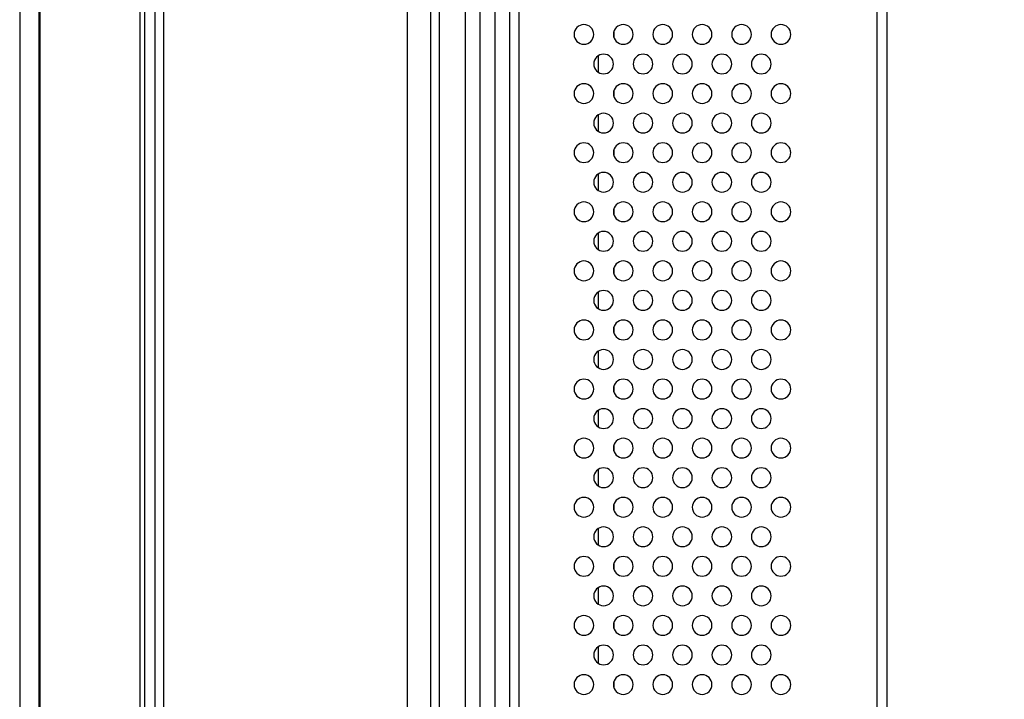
# Model space of a CAD drawing. Header units: millimetres. Extents: x 0 to 1118, y 0 to 864.
# Tile 51 of 256: x 528 to 548, y 455 to 469. Entities that reach past the tile are written whole.
import ezdxf

# ---------------------------------------------------------------- set-up
doc = ezdxf.new("R2010")
doc.units = ezdxf.units.MM
doc.styles.add('SLDTEXTSTYLE3', font='TXT', dxfattribs={"width": 0.75})
doc.dimstyles.new('SLDDIMSTYLE0', dxfattribs={"dimtxt": 4.7625, "dimasz": 3.556, "dimexe": 0, "dimexo": 0.0625, "dimgap": 1.190625, "dimtad": 1, "dimlfac": 5, "dimrnd": 1e-09, "dimzin": 12, "dimdsep": 46, "dimtxsty": 'SLDTEXTSTYLE3', "dimsah": 1, "dimcen": 0.09, "dimadec": 0, "dimazin": 3, "dimtfac": 1, "dimtofl": 0, "dimtmove": 0, "dimatfit": 3, "dimfxl": 1, "dimfrac": 2, "dimtolj": 1, "dimtzin": 12, "dimarcsym": 0})

# ---------------------------------------------------------------- blocks, each defined once
blk = doc.blocks.new('_D_11')
at = {"color": 7, "linetype": 'Continuous', "lineweight": 0}
for p, q in [((547.234, 481.059), (567.714, 481.059)), ((566.714, 350.065), (566.714, 481.059)), ((537.068, 350.065), (567.714, 350.065))]:
    blk.add_line(p, q, dxfattribs=at)
at = {"color": 7, "linetype": 'Continuous', "lineweight": 18}
for points in [[(566.714, 481.059), (566.333, 477.503), (567.095, 477.503)], [(566.714, 350.065), (567.095, 353.621), (566.333, 353.621)]]:
    blk.add_solid(points, dxfattribs=at)
at = {"color": 7, "linetype": 'Continuous', "lineweight": 18, "insert": (560.574, 409.559), "char_height": 4.7625, "attachment_point": 1, "rotation": 90, "style": 'SLDTEXTSTYLE3'}
blk.add_mtext('654.97', dxfattribs=at)

msp = doc.modelspace()

# ---------------------------------------------------------------- linework, layer by layer
at = {"color": 7, "linetype": 'Continuous', "lineweight": 25}
for p, q in [((530.9767, 542.3522), (530.9767, 351.965)), ((528.2367, 540.5322), (528.2367, 353.785)), ((528.2484, 353.785), (528.2484, 540.5322)), ((528.625, 540.5322), (528.625, 353.785)), ((528.6533, 353.785), (528.6533, 540.5322)), ((530.6767, 540.5322), (530.6767, 353.785)), ((530.7767, 353.785), (530.7767, 540.5322)), ((545.8367, 479.7688), (545.8367, 352.9062)), ((538.1767, 479.5683), (538.1767, 430.1986)), ((538.3767, 430.5986), (538.3767, 479.5186)), ((536.1081, 435.2071), (536.1081, 476.966)), ((536.5767, 476.966), (536.5767, 435.2071)), ((537.2838, 435.5242), (537.2838, 476.6489)), ((537.5767, 476.6489), (537.5767, 435.5242)), ((536.7524, 476.1175), (536.7524, 436.0556)), ((540.2967, 468.381), (540.2967, 468.2561)), ((539.9767, 467.8856), (539.9767, 467.5515)), ((540.2967, 467.181), (540.2967, 467.0561)), ((539.9767, 466.6856), (539.9767, 466.3515)), ((540.2967, 465.981), (540.2967, 465.8561)), ((539.9767, 465.4856), (539.9767, 465.1515)), ((540.2967, 464.781), (540.2967, 464.6561)), ((539.9767, 464.2856), (539.9767, 463.9515)), ((540.2967, 463.581), (540.2967, 463.4561)), ((539.9767, 463.0856), (539.9767, 462.7515)), ((540.2967, 462.381), (540.2967, 462.2561)), ((539.9767, 461.8856), (539.9767, 461.5515)), ((540.2967, 461.181), (540.2967, 461.0561)), ((539.9767, 460.6856), (539.9767, 460.3515)), ((540.2967, 459.981), (540.2967, 459.8561)), ((539.9767, 459.4856), (539.9767, 459.1515)), ((540.2967, 458.781), (540.2967, 458.6561)), ((539.9767, 458.2856), (539.9767, 457.9515)), ((540.2967, 457.581), (540.2967, 457.4561)), ((539.9767, 457.0856), (539.9767, 456.7515)), ((540.2967, 456.381), (540.2967, 456.2561)), ((539.9767, 455.8856), (539.9767, 455.5515)), ((540.2967, 455.181), (540.2967, 455.0561))]:
    msp.add_line(p, q, dxfattribs=at)
at = {"color": 8, "linetype": 'Continuous', "lineweight": 25}
for p, q in [((531.1524, 539.1794), (531.1524, 361.1578)), ((545.6367, 352.9062), (545.6367, 479.7636)), ((537.8838, 430.1986), (537.8838, 479.5606))]:
    msp.add_line(p, q, dxfattribs=at)
at = {"color": 7, "linetype": 'Continuous', "lineweight": 25}
for centre, start, end in [((539.6867, 468.3186), 90, 270), ((539.6867, 468.3186), 270, 90), ((540.4867, 468.3186), 90, 270), ((540.4867, 468.3186), 270, 90), ((541.2867, 468.3186), 90, 270), ((541.2867, 468.3186), 270, 90), ((542.0867, 468.3186), 90, 270), ((542.0867, 468.3186), 270, 90), ((542.8867, 468.3186), 90, 270), ((542.8867, 468.3186), 270, 90), ((543.6867, 468.3186), 90, 270), ((543.6867, 468.3186), 270, 90), ((540.0867, 467.7186), 90, 270), ((540.0867, 467.7186), 270, 90), ((540.8867, 467.7186), 90, 270), ((540.8867, 467.7186), 270, 90), ((541.6867, 467.7186), 90, 270), ((541.6867, 467.7186), 270, 90), ((542.4867, 467.7186), 90, 270), ((542.4867, 467.7186), 270, 90), ((543.2867, 467.7186), 90, 270), ((543.2867, 467.7186), 270, 90), ((539.6867, 467.1186), 90, 270), ((539.6867, 467.1186), 270, 90), ((540.4867, 467.1186), 90, 270), ((540.4867, 467.1186), 270, 90), ((541.2867, 467.1186), 90, 270), ((541.2867, 467.1186), 270, 90), ((542.0867, 467.1186), 90, 270), ((542.0867, 467.1186), 270, 90), ((542.8867, 467.1186), 90, 270), ((542.8867, 467.1186), 270, 90), ((543.6867, 467.1186), 90, 270), ((543.6867, 467.1186), 270, 90), ((540.0867, 466.5186), 90, 270), ((540.0867, 466.5186), 270, 90), ((540.8867, 466.5186), 90, 270), ((540.8867, 466.5186), 270, 90), ((541.6867, 466.5186), 90, 270), ((541.6867, 466.5186), 270, 90), ((542.4867, 466.5186), 90, 270), ((542.4867, 466.5186), 270, 90), ((543.2867, 466.5186), 90, 270), ((543.2867, 466.5186), 270, 90), ((539.6867, 465.9186), 90, 270), ((539.6867, 465.9186), 270, 90), ((540.4867, 465.9186), 90, 270), ((540.4867, 465.9186), 270, 90), ((541.2867, 465.9186), 90, 270), ((541.2867, 465.9186), 270, 90), ((542.0867, 465.9186), 90, 270), ((542.0867, 465.9186), 270, 90), ((542.8867, 465.9186), 90, 270), ((542.8867, 465.9186), 270, 90), ((543.6867, 465.9186), 90, 270), ((543.6867, 465.9186), 270, 90), ((540.0867, 465.3186), 90, 270), ((540.0867, 465.3186), 270, 90), ((540.8867, 465.3186), 90, 270), ((540.8867, 465.3186), 270, 90), ((541.6867, 465.3186), 90, 270), ((541.6867, 465.3186), 270, 90), ((542.4867, 465.3186), 90, 270), ((542.4867, 465.3186), 270, 90), ((543.2867, 465.3186), 90, 270), ((543.2867, 465.3186), 270, 90), ((539.6867, 464.7186), 90, 270), ((539.6867, 464.7186), 270, 90), ((540.4867, 464.7186), 90, 270), ((540.4867, 464.7186), 270, 90), ((541.2867, 464.7186), 90, 270), ((541.2867, 464.7186), 270, 90), ((542.0867, 464.7186), 90, 270), ((542.0867, 464.7186), 270, 90), ((542.8867, 464.7186), 90, 270), ((542.8867, 464.7186), 270, 90), ((543.6867, 464.7186), 90, 270), ((543.6867, 464.7186), 270, 90), ((540.0867, 464.1186), 90, 270), ((540.0867, 464.1186), 270, 90), ((540.8867, 464.1186), 90, 270), ((540.8867, 464.1186), 270, 90), ((541.6867, 464.1186), 90, 270), ((541.6867, 464.1186), 270, 90), ((542.4867, 464.1186), 90, 270), ((542.4867, 464.1186), 270, 90), ((543.2867, 464.1186), 90, 270), ((543.2867, 464.1186), 270, 90), ((539.6867, 463.5186), 90, 270), ((539.6867, 463.5186), 270, 90), ((540.4867, 463.5186), 90, 270), ((540.4867, 463.5186), 270, 90), ((541.2867, 463.5186), 90, 270), ((541.2867, 463.5186), 270, 90), ((542.0867, 463.5186), 90, 270), ((542.0867, 463.5186), 270, 90), ((542.8867, 463.5186), 90, 270), ((542.8867, 463.5186), 270, 90), ((543.6867, 463.5186), 90, 270), ((543.6867, 463.5186), 270, 90), ((540.0867, 462.9186), 90, 270), ((540.0867, 462.9186), 270, 90), ((540.8867, 462.9186), 90, 270), ((540.8867, 462.9186), 270, 90), ((541.6867, 462.9186), 90, 270), ((541.6867, 462.9186), 270, 90), ((542.4867, 462.9186), 90, 270), ((542.4867, 462.9186), 270, 90), ((543.2867, 462.9186), 90, 270), ((543.2867, 462.9186), 270, 90), ((539.6867, 462.3186), 90, 270), ((539.6867, 462.3186), 270, 90), ((540.4867, 462.3186), 90, 270), ((540.4867, 462.3186), 270, 90), ((541.2867, 462.3186), 90, 270), ((541.2867, 462.3186), 270, 90), ((542.0867, 462.3186), 90, 270), ((542.0867, 462.3186), 270, 90), ((542.8867, 462.3186), 90, 270), ((542.8867, 462.3186), 270, 90), ((543.6867, 462.3186), 90, 270), ((543.6867, 462.3186), 270, 90), ((540.0867, 461.7186), 90, 270), ((540.0867, 461.7186), 270, 90), ((540.8867, 461.7186), 90, 270), ((540.8867, 461.7186), 270, 90), ((541.6867, 461.7186), 90, 270), ((541.6867, 461.7186), 270, 90), ((542.4867, 461.7186), 90, 270), ((542.4867, 461.7186), 270, 90), ((543.2867, 461.7186), 90, 270), ((543.2867, 461.7186), 270, 90), ((539.6867, 461.1186), 90, 270), ((539.6867, 461.1186), 270, 90), ((540.4867, 461.1186), 90, 270), ((540.4867, 461.1186), 270, 90), ((541.2867, 461.1186), 90, 270), ((541.2867, 461.1186), 270, 90), ((542.0867, 461.1186), 90, 270), ((542.0867, 461.1186), 270, 90), ((542.8867, 461.1186), 90, 270), ((542.8867, 461.1186), 270, 90), ((543.6867, 461.1186), 90, 270), ((543.6867, 461.1186), 270, 90), ((540.0867, 460.5186), 90, 270), ((540.0867, 460.5186), 270, 90), ((540.8867, 460.5186), 90, 270), ((540.8867, 460.5186), 270, 90), ((541.6867, 460.5186), 90, 270), ((541.6867, 460.5186), 270, 90), ((542.4867, 460.5186), 90, 270), ((542.4867, 460.5186), 270, 90), ((543.2867, 460.5186), 90, 270), ((543.2867, 460.5186), 270, 90), ((539.6867, 459.9186), 90, 270), ((539.6867, 459.9186), 270, 90), ((540.4867, 459.9186), 90, 270), ((540.4867, 459.9186), 270, 90), ((541.2867, 459.9186), 90, 270), ((541.2867, 459.9186), 270, 90), ((542.0867, 459.9186), 90, 270), ((542.0867, 459.9186), 270, 90), ((542.8867, 459.9186), 90, 270), ((542.8867, 459.9186), 270, 90), ((543.6867, 459.9186), 90, 270), ((543.6867, 459.9186), 270, 90), ((540.0867, 459.3186), 90, 270), ((540.0867, 459.3186), 270, 90), ((540.8867, 459.3186), 90, 270), ((540.8867, 459.3186), 270, 90), ((541.6867, 459.3186), 90, 270), ((541.6867, 459.3186), 270, 90), ((542.4867, 459.3186), 90, 270), ((542.4867, 459.3186), 270, 90), ((543.2867, 459.3186), 90, 270), ((543.2867, 459.3186), 270, 90), ((539.6867, 458.7186), 90, 270), ((539.6867, 458.7186), 270, 90), ((540.4867, 458.7186), 90, 270), ((540.4867, 458.7186), 270, 90), ((541.2867, 458.7186), 90, 270), ((541.2867, 458.7186), 270, 90), ((542.0867, 458.7186), 90, 270), ((542.0867, 458.7186), 270, 90), ((542.8867, 458.7186), 90, 270), ((542.8867, 458.7186), 270, 90), ((543.6867, 458.7186), 90, 270), ((543.6867, 458.7186), 270, 90), ((540.0867, 458.1186), 90, 270), ((540.0867, 458.1186), 270, 90), ((540.8867, 458.1186), 90, 270), ((540.8867, 458.1186), 270, 90), ((541.6867, 458.1186), 90, 270), ((541.6867, 458.1186), 270, 90), ((542.4867, 458.1186), 90, 270), ((542.4867, 458.1186), 270, 90), ((543.2867, 458.1186), 90, 270), ((543.2867, 458.1186), 270, 90), ((539.6867, 457.5186), 90, 270), ((539.6867, 457.5186), 270, 90), ((540.4867, 457.5186), 90, 270), ((540.4867, 457.5186), 270, 90), ((541.2867, 457.5186), 90, 270), ((541.2867, 457.5186), 270, 90), ((542.0867, 457.5186), 90, 270), ((542.0867, 457.5186), 270, 90), ((542.8867, 457.5186), 90, 270), ((542.8867, 457.5186), 270, 90), ((543.6867, 457.5186), 90, 270), ((543.6867, 457.5186), 270, 90), ((540.0867, 456.9186), 90, 270), ((540.0867, 456.9186), 270, 90), ((540.8867, 456.9186), 90, 270), ((540.8867, 456.9186), 270, 90), ((541.6867, 456.9186), 90, 270), ((541.6867, 456.9186), 270, 90), ((542.4867, 456.9186), 90, 270), ((542.4867, 456.9186), 270, 90), ((543.2867, 456.9186), 90, 270), ((543.2867, 456.9186), 270, 90), ((539.6867, 456.3186), 90, 270), ((539.6867, 456.3186), 270, 90), ((540.4867, 456.3186), 90, 270), ((540.4867, 456.3186), 270, 90), ((541.2867, 456.3186), 90, 270), ((541.2867, 456.3186), 270, 90), ((542.0867, 456.3186), 90, 270), ((542.0867, 456.3186), 270, 90), ((542.8867, 456.3186), 90, 270), ((542.8867, 456.3186), 270, 90), ((543.6867, 456.3186), 90, 270), ((543.6867, 456.3186), 270, 90), ((540.0867, 455.7186), 90, 270), ((540.0867, 455.7186), 270, 90), ((540.8867, 455.7186), 90, 270), ((540.8867, 455.7186), 270, 90), ((541.6867, 455.7186), 90, 270), ((541.6867, 455.7186), 270, 90), ((542.4867, 455.7186), 90, 270), ((542.4867, 455.7186), 270, 90), ((543.2867, 455.7186), 90, 270), ((543.2867, 455.7186), 270, 90), ((539.6867, 455.1186), 90, 270), ((539.6867, 455.1186), 270, 90), ((540.4867, 455.1186), 90, 270), ((540.4867, 455.1186), 270, 90), ((541.2867, 455.1186), 90, 270), ((541.2867, 455.1186), 270, 90), ((542.0867, 455.1186), 90, 270), ((542.0867, 455.1186), 270, 90), ((542.8867, 455.1186), 90, 270), ((542.8867, 455.1186), 270, 90), ((543.6867, 455.1186), 90, 270), ((543.6867, 455.1186), 270, 90)]:
    msp.add_arc(centre, 0.2, start, end, dxfattribs=at)

# ---------------------------------------------------------------- dimensions: what is measured, and where the dimension line sits
at = {"color": 7, "linetype": 'Continuous', "lineweight": 18}
dim = msp.add_linear_dim(base=(566.7136, 481.0586), p1=(536.0681, 350.065), p2=(546.2337, 481.0586), angle=90, dimstyle='SLDDIMSTYLE0', dxfattribs=at)
dim.commit()
dim.dimension.update_dxf_attribs({"geometry": '_D_11', "text_midpoint": (566.7136, 419.2336), "dimtype": 160})

doc.saveas('drawing.dxf')
